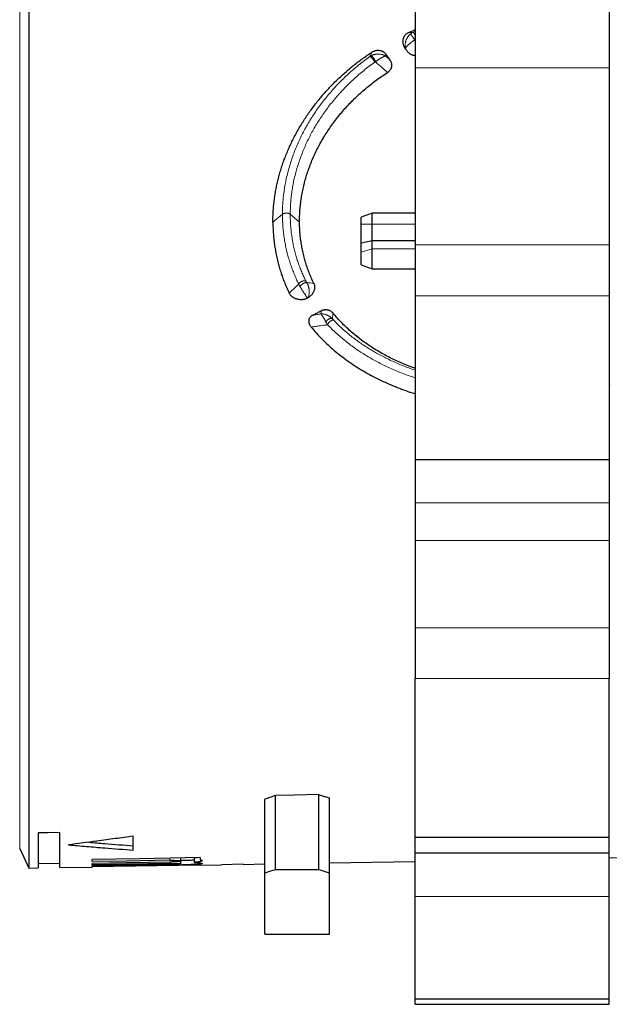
# Model space of a CAD drawing. Header units: millimetres. Extents: x 8 to 671, y 12 to 523.
# Tile 2 of 60: x 98 to 126, y 372 to 418. Entities that reach past the tile are written whole.
import ezdxf

# ---------------------------------------------------------------- set-up
doc = ezdxf.new("R2010")
doc.units = ezdxf.units.MM

msp = doc.modelspace()

# ---------------------------------------------------------------- linework, layer by layer
at = {"color": 7, "linetype": 'Continuous', "lineweight": 30}
for p, q in [((98.78, 500.662), (98.78, 378.288)), ((116.699, 421.087), (116.699, 415.377)), ((125.699, 421.087), (125.699, 415.377)), ((116.699, 415.377), (116.699, 407.184)), ((125.699, 415.377), (125.699, 407.184)), ((114.699, 408.644), (114.199, 408.462)), ((116.699, 408.644), (114.699, 408.644)), ((114.699, 408.139), (114.699, 408.644)), ((114.199, 408.141), (114.199, 408.462)), ((114.199, 407.275), (114.199, 408.141)), ((114.699, 407.378), (114.699, 408.139)), ((114.199, 407.275), (114.699, 407.378)), ((114.199, 406.835), (114.199, 407.275)), ((114.699, 406.992), (114.699, 407.378)), ((114.699, 407.378), (116.699, 407.378)), ((116.699, 407.184), (116.699, 404.82)), ((125.699, 407.184), (125.699, 404.82)), ((114.199, 406.243), (114.199, 406.835)), ((114.699, 406.061), (114.699, 406.992)), ((114.199, 406.243), (114.699, 406.061)), ((114.699, 406.061), (116.699, 406.061)), ((116.699, 404.82), (116.699, 397.225)), ((125.699, 404.82), (125.699, 397.225)), ((125.723, 400.689), (125.699, 400.679)), ((116.699, 397.225), (125.699, 397.225)), ((116.699, 397.225), (116.699, 395.225)), ((125.699, 397.225), (125.699, 395.225)), ((116.699, 395.225), (116.699, 393.475)), ((125.699, 395.225), (125.699, 393.475)), ((116.699, 393.475), (116.699, 389.422)), ((125.699, 393.475), (125.699, 389.422)), ((116.699, 389.422), (116.699, 387.078)), ((125.699, 389.422), (125.699, 387.078)), ((116.699, 379.725), (116.699, 387.078)), ((125.699, 379.725), (125.699, 387.078)), ((110.224, 378.224), (110.224, 381.656)), ((112.224, 378.224), (112.224, 381.692)), ((109.724, 378.068), (109.724, 381.481)), ((112.724, 378.068), (112.724, 381.536)), ((99.224, 379.919), (99.224, 378.296)), ((100.224, 378.313), (100.224, 379.937)), ((103.624, 379.121), (103.624, 379.772)), ((116.699, 379.725), (125.699, 379.725)), ((116.699, 378.975), (116.699, 379.725)), ((125.699, 378.975), (125.699, 379.725)), ((98.359, 379.189), (98.78, 378.288)), ((125.699, 378.975), (116.699, 378.975)), ((125.699, 378.975), (116.699, 378.975)), ((116.699, 376.975), (116.699, 378.975)), ((125.699, 376.975), (125.699, 378.975)), ((99.224, 378.496), (100.224, 378.513)), ((101.724, 378.587), (101.724, 378.686)), ((101.724, 378.44), (101.724, 378.505)), ((106.724, 378.429), (101.724, 378.341)), ((105.324, 378.421), (101.724, 378.358)), ((101.724, 378.358), (101.724, 378.391)), ((105.824, 378.616), (105.824, 378.758)), ((105.824, 378.485), (105.824, 378.616)), ((106.442, 378.753), (106.442, 378.553)), ((106.724, 378.774), (106.724, 378.678)), ((106.724, 378.427), (107.724, 378.444)), ((106.724, 378.429), (106.724, 378.427)), ((108.724, 378.464), (107.724, 378.446)), ((107.724, 378.446), (107.724, 378.444)), ((108.724, 378.462), (109.724, 378.479)), ((108.724, 378.462), (108.724, 378.464)), ((112.724, 378.531), (116.699, 378.601)), ((98.78, 378.288), (99.224, 378.296)), ((100.224, 378.313), (101.724, 378.339)), ((101.724, 378.339), (101.724, 378.341)), ((109.724, 375.225), (109.724, 378.068)), ((110.224, 378.224), (112.224, 378.224)), ((112.724, 375.225), (112.724, 378.068)), ((116.699, 372.225), (116.699, 376.975)), ((125.699, 372.225), (125.699, 376.975)), ((109.724, 375.225), (112.724, 375.225)), ((116.699, 372.225), (125.699, 372.225)), ((116.699, 371.975), (116.699, 372.225)), ((116.699, 371.975), (125.699, 371.975)), ((125.699, 371.975), (125.699, 372.225))]:
    msp.add_line(p, q, dxfattribs=at)
at = {"color": 8, "linetype": 'Continuous', "lineweight": 0}
for p, q in [((98.359, 379.189), (98.359, 439.475)), ((116.699, 417.067), (116.608, 417.029)), ((116.699, 416.692), (116.687, 416.684)), ((116.699, 416.654), (116.687, 416.684)), ((116.699, 415.377), (125.699, 415.377)), ((110.101, 408.224), (110.543, 408.593)), ((110.904, 408.592), (111.336, 408.229)), ((114.199, 408.141), (114.699, 408.139)), ((116.699, 408.139), (114.699, 408.139)), ((116.699, 407.184), (125.699, 407.184)), ((114.199, 406.835), (114.699, 406.992)), ((116.699, 406.992), (114.699, 406.992)), ((116.699, 404.82), (125.699, 404.82)), ((125.723, 400.689), (125.699, 400.707)), ((116.699, 395.225), (125.699, 395.225)), ((116.699, 393.475), (125.699, 393.475)), ((116.699, 389.422), (125.699, 389.422)), ((116.699, 387.078), (125.699, 387.078)), ((105.324, 378.749), (105.324, 378.65)), ((105.324, 378.568), (105.324, 378.503)), ((105.324, 378.453), (105.324, 378.421)), ((125.699, 376.975), (116.699, 376.975))]:
    msp.add_line(p, q, dxfattribs=at)
at = {"color": 8, "linetype": 'Continuous', "lineweight": 0, "flags": 128}
for points in [[(116.608, 417.029), (116.489, 417.023), (116.396, 417.018)], [(116.254, 416.303), (116.233, 416.302), (116.217, 416.301)], [(116.304, 416.178), (116.276, 416.248), (116.254, 416.303)], [(110.904, 408.593), (110.904, 408.592), (110.904, 408.592)]]:
    msp.add_lwpolyline(points, dxfattribs=at)
at = {"color": 7, "linetype": 'Continuous', "lineweight": 30, "flags": 128}
for points in [[(112.224, 381.692), (111.104, 381.672), (110.224, 381.656)], [(100.224, 379.937), (99.664, 379.927), (99.224, 379.919)], [(106.724, 378.774), (103.924, 378.725), (101.724, 378.686)], [(105.324, 378.65), (103.308, 378.615), (101.724, 378.587)], [(105.324, 378.568), (103.308, 378.533), (101.724, 378.505)], [(105.324, 378.503), (103.308, 378.467), (101.724, 378.44)], [(105.324, 378.453), (103.308, 378.418), (101.724, 378.391)]]:
    msp.add_lwpolyline(points, dxfattribs=at)
at = {"color": 7, "linetype": 'Continuous', "lineweight": 30}
msp.add_arc((155.581, -1621.025), 2000, 90.583199, 90.856092, dxfattribs=at)
for points, knots in [([(116.396, 417.018), (116.492, 417.06), (116.592, 417.103), (116.694, 417.142), (116.699, 417.143)], [0, 0, 0, 0, 0.9581287, 1, 1, 1, 1]), ([(116.396, 417.018), (116.378, 417.01), (116.343, 416.994), (116.296, 416.961), (116.252, 416.923), (116.219, 416.886), (116.194, 416.851), (116.175, 416.82), (116.156, 416.783), (116.139, 416.738), (116.127, 416.687), (116.12, 416.636), (116.119, 416.585), (116.123, 416.534), (116.133, 416.484), (116.147, 416.435), (116.166, 416.388), (116.189, 416.344), (116.207, 416.316), (116.217, 416.301)], [0, 0, 0, 0, 0.065316, 0.130122, 0.195529, 0.262618, 0.304804, 0.346673, 0.388481, 0.451616, 0.516031, 0.5765, 0.637073, 0.69836, 0.760949, 0.820997, 0.880535, 0.940043, 1, 1, 1, 1]), ([(116.304, 416.178), (116.288, 416.201), (116.259, 416.242), (116.23, 416.283), (116.217, 416.301)], [0, 0, 0, 0, 0.559994, 1, 1, 1, 1]), ([(110.101, 408.224), (110.102, 408.308), (110.103, 408.474), (110.114, 408.723), (110.133, 408.973), (110.16, 409.222), (110.194, 409.47), (110.236, 409.716), (110.286, 409.961), (110.343, 410.206), (110.408, 410.451), (110.48, 410.697), (110.561, 410.943), (110.648, 411.187), (110.744, 411.43), (110.846, 411.669), (110.954, 411.905), (111.069, 412.137), (111.192, 412.368), (111.322, 412.598), (111.459, 412.827), (111.604, 413.054), (111.755, 413.277), (111.912, 413.497), (112.075, 413.712), (112.244, 413.922), (112.418, 414.128), (112.598, 414.33), (112.785, 414.53), (112.978, 414.726), (113.179, 414.919), (113.384, 415.107), (113.595, 415.29), (113.81, 415.467), (114.028, 415.638), (114.25, 415.803), (114.477, 415.963), (114.632, 416.065), (114.71, 416.117)], [0, 0, 0, 0, 0.028071, 0.056072, 0.084025, 0.11195, 0.139868, 0.167302, 0.194769, 0.222288, 0.249881, 0.277917, 0.305893, 0.333829, 0.361746, 0.389664, 0.417105, 0.444587, 0.47213, 0.499752, 0.527813, 0.555812, 0.583769, 0.611706, 0.639641, 0.667096, 0.694589, 0.722139, 0.749765, 0.777885, 0.805935, 0.833935, 0.861905, 0.889865, 0.917335, 0.944835, 0.972384, 1, 1, 1, 1]), ([(114.71, 416.117), (114.728, 416.128), (114.764, 416.15), (114.821, 416.174), (114.875, 416.189), (114.925, 416.196), (114.97, 416.199), (115.016, 416.196), (115.061, 416.19), (115.105, 416.179), (115.147, 416.165), (115.187, 416.147), (115.229, 416.123), (115.272, 416.09), (115.315, 416.049), (115.339, 416.017), (115.352, 416.001)], [0, 0, 0, 0, 0.0889071, 0.1736782, 0.2558162, 0.3167043, 0.3777603, 0.4396999, 0.5032091, 0.5650057, 0.6256319, 0.6857159, 0.7459025, 0.8273906, 0.9116516, 1, 1, 1, 1]), ([(115.536, 415.743), (115.502, 415.791), (115.44, 415.877), (115.379, 415.963), (115.352, 416.001)], [0, 0, 0, 0, 0.559984, 1, 1, 1, 1]), ([(116.699, 415.94), (116.691, 415.941), (116.667, 415.943), (116.628, 415.953), (116.578, 415.968), (116.526, 415.99), (116.473, 416.019), (116.424, 416.053), (116.379, 416.091), (116.338, 416.133), (116.315, 416.163), (116.304, 416.178)], [0, 0, 0, 0, 0.047702, 0.146862, 0.248144, 0.373306, 0.499404, 0.62789, 0.75257, 0.876199, 1, 1, 1, 1]), ([(115.416, 415.165), (115.432, 415.177), (115.466, 415.199), (115.509, 415.239), (115.542, 415.279), (115.567, 415.317), (115.585, 415.354), (115.599, 415.392), (115.611, 415.437), (115.617, 415.486), (115.617, 415.539), (115.608, 415.592), (115.592, 415.644), (115.568, 415.695), (115.547, 415.727), (115.536, 415.743)], [0, 0, 0, 0, 0.088441, 0.173042, 0.255175, 0.316075, 0.377083, 0.43885, 0.502006, 0.584712, 0.665619, 0.746173, 0.827838, 0.912018, 1, 1, 1, 1]), ([(111.336, 408.229), (111.336, 408.322), (111.337, 408.509), (111.353, 408.79), (111.379, 409.07), (111.418, 409.351), (111.467, 409.631), (111.529, 409.912), (111.601, 410.192), (111.684, 410.47), (111.778, 410.745), (111.883, 411.018), (111.999, 411.289), (112.125, 411.556), (112.262, 411.821), (112.409, 412.083), (112.566, 412.34), (112.733, 412.593), (112.909, 412.84), (113.094, 413.083), (113.289, 413.32), (113.493, 413.552), (113.706, 413.778), (113.928, 413.998), (114.157, 414.212), (114.394, 414.417), (114.638, 414.616), (114.889, 414.807), (115.148, 414.991), (115.326, 415.107), (115.416, 415.165)], [0, 0, 0, 0, 0.035692, 0.071305, 0.106883, 0.142471, 0.178113, 0.213853, 0.249735, 0.285507, 0.321184, 0.35681, 0.392428, 0.428081, 0.463814, 0.49967, 0.53547, 0.571176, 0.606829, 0.642473, 0.678152, 0.713907, 0.749781, 0.785642, 0.821393, 0.857077, 0.892737, 0.928416, 0.964156, 1, 1, 1, 1]), ([(110.101, 408.224), (110.102, 408.133), (110.105, 407.949), (110.12, 407.676), (110.145, 407.403), (110.18, 407.133), (110.225, 406.863), (110.279, 406.596), (110.341, 406.338), (110.41, 406.09), (110.484, 405.853), (110.567, 405.618), (110.657, 405.387), (110.754, 405.158), (110.826, 405.008), (110.861, 404.933)], [0, 0, 0, 0, 0.079876, 0.159695, 0.239529, 0.319454, 0.399542, 0.479867, 0.560226, 0.633674, 0.706986, 0.780218, 0.853427, 0.926669, 1, 1, 1, 1]), ([(111.996, 405.393), (111.957, 405.475), (111.879, 405.64), (111.776, 405.893), (111.683, 406.149), (111.601, 406.41), (111.529, 406.674), (111.47, 406.936), (111.422, 407.196), (111.385, 407.452), (111.358, 407.71), (111.34, 407.969), (111.337, 408.142), (111.336, 408.229)], [0, 0, 0, 0, 0.093162, 0.186237, 0.279338, 0.372581, 0.46608, 0.559881, 0.648117, 0.736151, 0.824078, 0.911996, 1, 1, 1, 1]), ([(111.996, 405.393), (112.003, 405.378), (112.016, 405.347), (112.026, 405.308), (112.032, 405.275), (112.035, 405.25), (112.036, 405.225), (112.035, 405.187), (112.03, 405.136), (112.015, 405.074), (111.994, 405.018), (111.97, 404.969), (111.944, 404.927), (111.915, 404.887), (111.878, 404.843), (111.832, 404.799), (111.776, 404.754), (111.734, 404.729), (111.714, 404.717)], [0, 0, 0, 0, 0.0626507, 0.1260332, 0.1582346, 0.1908832, 0.224061, 0.257846, 0.3394384, 0.4217531, 0.5057652, 0.5671686, 0.6282539, 0.6893689, 0.7508604, 0.8356507, 0.9183585, 1, 1, 1, 1]), ([(110.861, 404.933), (110.87, 404.917), (110.887, 404.885), (110.922, 404.841), (110.963, 404.8), (111.004, 404.768), (111.043, 404.742), (111.076, 404.723), (111.117, 404.704), (111.166, 404.684), (111.23, 404.665), (111.303, 404.651), (111.385, 404.644), (111.454, 404.646), (111.509, 404.653), (111.552, 404.66), (111.599, 404.671), (111.652, 404.688), (111.688, 404.705), (111.706, 404.713)], [0, 0, 0, 0, 0.063155, 0.126438, 0.190803, 0.257157, 0.29815, 0.338854, 0.37946, 0.440584, 0.502551, 0.584366, 0.665221, 0.746564, 0.790326, 0.833167, 0.875316, 0.937748, 1, 1, 1, 1]), ([(111.706, 404.713), (111.708, 404.714), (111.71, 404.715), (111.713, 404.717), (111.714, 404.717)], [0, 0, 0, 0, 0.572091, 1, 1, 1, 1]), ([(111.932, 403.909), (111.918, 403.901), (111.89, 403.885), (111.853, 403.855), (111.822, 403.822), (111.8, 403.79), (111.785, 403.761), (111.775, 403.736), (111.766, 403.706), (111.76, 403.67), (111.76, 403.636), (111.762, 403.607), (111.765, 403.585), (111.769, 403.563), (111.775, 403.541), (111.783, 403.519), (111.795, 403.489), (111.813, 403.452), (111.841, 403.408), (111.863, 403.38), (111.874, 403.366)], [0, 0, 0, 0, 0.06892, 0.136431, 0.203897, 0.272684, 0.315062, 0.357508, 0.400321, 0.465836, 0.533748, 0.570106, 0.60662, 0.643384, 0.680494, 0.718041, 0.756113, 0.834151, 0.915259, 1, 1, 1, 1]), ([(111.932, 403.909), (112.008, 403.95), (112.145, 404.022), (112.281, 404.094), (112.341, 404.126)], [0, 0, 0, 0, 0.5599969, 1, 1, 1, 1]), ([(112.341, 404.126), (112.354, 404.132), (112.378, 404.144), (112.417, 404.159), (112.457, 404.169), (112.496, 404.176), (112.536, 404.179), (112.569, 404.178), (112.596, 404.175), (112.616, 404.172), (112.636, 404.168), (112.665, 404.161), (112.702, 404.149), (112.745, 404.129), (112.786, 404.105), (112.824, 404.077), (112.861, 404.043), (112.882, 404.019), (112.893, 404.006)], [0, 0, 0, 0, 0.0687289, 0.1345116, 0.1980927, 0.2602958, 0.3219997, 0.3841043, 0.4155977, 0.4475185, 0.4799684, 0.5130446, 0.5887615, 0.6652661, 0.7436662, 0.8249922, 0.9101683, 1, 1, 1, 1]), ([(116.699, 401.45), (116.652, 401.467), (116.506, 401.517), (116.265, 401.612), (115.978, 401.733), (115.697, 401.863), (115.422, 402), (115.154, 402.145), (114.893, 402.298), (114.639, 402.459), (114.391, 402.628), (114.151, 402.804), (113.919, 402.988), (113.695, 403.178), (113.481, 403.374), (113.276, 403.578), (113.079, 403.788), (112.955, 403.933), (112.893, 404.006)], [0, 0, 0, 0, 0.03039, 0.095172, 0.160008, 0.224634, 0.289128, 0.353572, 0.418046, 0.482628, 0.5474, 0.612353, 0.677073, 0.741641, 0.806136, 0.87064, 0.935235, 1, 1, 1, 1]), ([(111.874, 403.366), (111.956, 403.27), (112.119, 403.078), (112.381, 402.802), (112.656, 402.537), (112.944, 402.282), (113.246, 402.037), (113.56, 401.802), (113.887, 401.579), (114.224, 401.367), (114.571, 401.168), (114.929, 400.98), (115.297, 400.805), (115.674, 400.641), (116.061, 400.49), (116.402, 400.368), (116.617, 400.302), (116.699, 400.277)], [0, 0, 0, 0, 0.0686501, 0.1370759, 0.2053886, 0.2737, 0.3421219, 0.4107654, 0.4794774, 0.5479295, 0.6162337, 0.6845029, 0.75285, 0.8213876, 0.8901216, 0.9585849, 1, 1, 1, 1]), ([(110.224, 381.656), (110.13, 381.623), (109.964, 381.564), (109.797, 381.506), (109.724, 381.481)], [0, 0, 0, 0, 0.559995, 1, 1, 1, 1]), ([(112.224, 381.692), (112.317, 381.663), (112.483, 381.61), (112.65, 381.559), (112.724, 381.536)], [0, 0, 0, 0, 0.5600041, 1, 1, 1, 1]), ([(103.624, 379.772), (103.344, 379.732), (102.784, 379.652), (101.784, 379.516), (101.064, 379.424), (100.624, 379.367)], [0, 0, 0, 0, 0.279988, 0.559986, 1, 1, 1, 1]), ([(100.624, 379.367), (100.903, 379.342), (101.463, 379.293), (102.463, 379.209), (103.183, 379.155), (103.624, 379.121)], [0, 0, 0, 0, 0.28001, 0.560013, 1, 1, 1, 1]), ([(101.558, 379.489), (101.806, 379.468), (102.495, 379.409), (103.183, 379.357), (103.624, 379.324)], [0, 0, 0, 0, 0.360859, 1, 1, 1, 1]), ([(105.324, 378.65), (105.35, 378.651), (105.404, 378.651), (105.486, 378.65), (105.568, 378.648), (105.647, 378.645), (105.718, 378.64), (105.776, 378.633), (105.808, 378.627), (105.821, 378.621), (105.825, 378.616), (105.821, 378.611), (105.805, 378.604), (105.769, 378.597), (105.705, 378.589), (105.63, 378.583), (105.55, 378.577), (105.47, 378.573), (105.395, 378.57), (105.346, 378.569), (105.324, 378.568)], [0, 0, 0, 0, 0.049889, 0.103357, 0.160416, 0.221076, 0.285344, 0.353227, 0.424728, 0.4619, 0.499982, 0.541413, 0.581491, 0.657449, 0.728021, 0.793201, 0.852989, 0.907384, 0.956386, 1, 1, 1, 1]), ([(106.442, 378.553), (106.473, 378.551), (106.535, 378.547), (106.614, 378.541), (106.682, 378.535), (106.737, 378.528), (106.779, 378.521), (106.808, 378.514), (106.823, 378.507), (106.825, 378.5), (106.813, 378.493), (106.787, 378.486), (106.748, 378.479), (106.695, 378.473), (106.631, 378.467), (106.554, 378.461), (106.466, 378.456), (106.367, 378.451), (106.259, 378.446), (106.142, 378.441), (106.018, 378.437), (105.887, 378.433), (105.751, 378.43), (105.611, 378.426), (105.468, 378.423), (105.372, 378.422), (105.324, 378.421)], [0, 0, 0, 0, 0.041791, 0.083343, 0.12504, 0.166741, 0.208249, 0.249952, 0.291599, 0.333086, 0.3748, 0.416474, 0.457977, 0.49969, 0.541411, 0.582926, 0.624618, 0.666359, 0.707888, 0.749594, 0.791345, 0.832926, 0.874727, 0.916501, 0.958129, 1, 1, 1, 1]), ([(105.324, 378.503), (105.35, 378.503), (105.406, 378.504), (105.489, 378.504), (105.572, 378.503), (105.651, 378.501), (105.721, 378.498), (105.777, 378.495), (105.806, 378.491), (105.818, 378.489), (105.823, 378.487), (105.824, 378.484), (105.82, 378.482), (105.803, 378.477), (105.764, 378.473), (105.697, 378.468), (105.619, 378.463), (105.538, 378.46), (105.46, 378.457), (105.389, 378.455), (105.344, 378.454), (105.324, 378.453)], [0, 0, 0, 0, 0.051166, 0.105559, 0.163183, 0.224041, 0.288137, 0.355473, 0.426049, 0.450342, 0.474997, 0.500015, 0.543556, 0.585464, 0.664226, 0.736485, 0.802232, 0.861462, 0.91417, 0.96035, 1, 1, 1, 1]), ([(106.442, 378.655), (106.416, 378.653), (106.358, 378.65), (106.255, 378.646), (106.138, 378.641), (106.014, 378.637), (105.908, 378.634), (105.843, 378.632), (105.824, 378.632)], [0, 0, 0, 0, 0.152468, 0.344223, 0.535674, 0.726821, 0.917664, 1, 1, 1, 1]), ([(106.607, 378.772), (106.603, 378.771), (106.578, 378.767), (106.523, 378.761), (106.468, 378.756), (106.442, 378.753)], [0, 0, 0, 0, 0.094597, 0.556366, 1, 1, 1, 1]), ([(106.724, 378.678), (106.739, 378.675), (106.769, 378.668), (106.8, 378.656), (106.819, 378.645), (106.826, 378.634), (106.82, 378.623), (106.801, 378.612), (106.77, 378.601), (106.727, 378.59), (106.673, 378.58), (106.607, 378.571), (106.53, 378.561), (106.471, 378.556), (106.442, 378.553)], [0, 0, 0, 0, 0.083414, 0.166532, 0.250051, 0.333462, 0.416511, 0.499894, 0.583286, 0.666353, 0.749794, 0.833382, 0.91655, 1, 1, 1, 1]), ([(109.724, 378.068), (109.817, 378.096), (109.984, 378.148), (110.15, 378.201), (110.224, 378.224)], [0, 0, 0, 0, 0.56, 1, 1, 1, 1]), ([(112.224, 378.224), (112.317, 378.194), (112.483, 378.142), (112.65, 378.09), (112.724, 378.068)], [0, 0, 0, 0, 0.56, 1, 1, 1, 1])]:
    msp.add_open_spline(points, degree=3, knots=knots, dxfattribs=at)
at = {"color": 8, "linetype": 'Continuous', "lineweight": 0}
for points, knots in [([(116.491, 416.96), (116.482, 416.952), (116.464, 416.938), (116.441, 416.917), (116.418, 416.894), (116.395, 416.868), (116.371, 416.837), (116.348, 416.805), (116.327, 416.771), (116.307, 416.734), (116.288, 416.694), (116.271, 416.651), (116.258, 416.609), (116.246, 416.562), (116.237, 416.51), (116.233, 416.454), (116.235, 416.4), (116.241, 416.35), (116.25, 416.319), (116.254, 416.303)], [0, 0, 0, 0, 0.036392, 0.067967, 0.097577, 0.138999, 0.177648, 0.226015, 0.271753, 0.315567, 0.378658, 0.439471, 0.498639, 0.556587, 0.647459, 0.73676, 0.825027, 0.912664, 1, 1, 1, 1]), ([(116.687, 416.684), (116.677, 416.677), (116.658, 416.665), (116.632, 416.648), (116.606, 416.629), (116.578, 416.61), (116.548, 416.587), (116.518, 416.565), (116.489, 416.542), (116.46, 416.518), (116.43, 416.494), (116.4, 416.468), (116.374, 416.445), (116.347, 416.419), (116.321, 416.392), (116.296, 416.365), (116.277, 416.342), (116.262, 416.321), (116.257, 416.309), (116.254, 416.303)], [0, 0, 0, 0, 0.036392, 0.067968, 0.09758, 0.139003, 0.177655, 0.226024, 0.271764, 0.315579, 0.378671, 0.439484, 0.498652, 0.556598, 0.647469, 0.736766, 0.82503, 0.912666, 1, 1, 1, 1]), ([(116.608, 417.029), (116.587, 417.02), (116.546, 417), (116.509, 416.973), (116.491, 416.96)], [0, 0, 0, 0, 0.504145, 1, 1, 1, 1]), ([(116.491, 416.96), (116.491, 416.958), (116.491, 416.955), (116.495, 416.946), (116.5, 416.935), (116.508, 416.921), (116.518, 416.904), (116.53, 416.886), (116.543, 416.866), (116.558, 416.845), (116.574, 416.823), (116.59, 416.801), (116.607, 416.779), (116.624, 416.757), (116.641, 416.737), (116.657, 416.717), (116.673, 416.699), (116.682, 416.689), (116.687, 416.684)], [0, 0, 0, 0, 0.062556, 0.125067, 0.187535, 0.249986, 0.312446, 0.374936, 0.437458, 0.5, 0.562542, 0.625064, 0.687554, 0.750014, 0.812465, 0.874933, 0.937444, 1, 1, 1, 1]), ([(116.608, 417.029), (116.609, 417.029), (116.612, 417.028), (116.619, 417.022), (116.626, 417.012), (116.635, 417), (116.645, 416.984), (116.656, 416.965), (116.667, 416.944), (116.679, 416.921), (116.689, 416.899), (116.696, 416.885), (116.699, 416.879)], [0, 0, 0, 0, 0.103142, 0.206284, 0.309427, 0.412569, 0.515711, 0.618849, 0.721987, 0.825126, 0.928266, 1, 1, 1, 1]), ([(114.602, 415.906), (114.514, 415.842), (114.34, 415.716), (114.086, 415.517), (113.839, 415.311), (113.599, 415.099), (113.368, 414.882), (113.147, 414.659), (112.934, 414.433), (112.729, 414.2), (112.53, 413.961), (112.339, 413.716), (112.156, 413.463), (111.981, 413.207), (111.816, 412.946), (111.66, 412.681), (111.513, 412.412), (111.377, 412.14), (111.25, 411.865), (111.133, 411.588), (111.027, 411.308), (110.931, 411.026), (110.845, 410.742), (110.769, 410.457), (110.707, 410.179), (110.655, 409.908), (110.614, 409.645), (110.582, 409.381), (110.559, 409.118), (110.545, 408.855), (110.543, 408.68), (110.543, 408.593)], [0, 0, 0, 0, 0.03513, 0.070261, 0.10539, 0.14052, 0.175649, 0.21015, 0.24465, 0.27915, 0.313647, 0.348848, 0.384047, 0.419244, 0.454439, 0.489633, 0.524826, 0.560018, 0.59521, 0.630401, 0.665592, 0.700784, 0.735977, 0.771173, 0.80637, 0.838636, 0.870905, 0.903176, 0.935449, 0.967724, 1, 1, 1, 1]), ([(114.71, 416.117), (114.689, 416.078), (114.652, 416.01), (114.617, 415.937), (114.602, 415.906)], [0, 0, 0, 0, 0.560043, 1, 1, 1, 1]), ([(114.651, 415.936), (114.642, 415.931), (114.625, 415.921), (114.609, 415.91), (114.602, 415.906)], [0, 0, 0, 0, 0.556309, 1, 1, 1, 1]), ([(114.602, 415.906), (114.604, 415.906), (114.609, 415.906), (114.62, 415.902), (114.632, 415.894), (114.645, 415.884), (114.66, 415.871), (114.676, 415.855), (114.693, 415.837), (114.71, 415.817), (114.727, 415.795), (114.744, 415.773), (114.761, 415.75), (114.776, 415.726), (114.79, 415.703), (114.803, 415.681), (114.813, 415.659), (114.819, 415.647), (114.822, 415.64)], [0, 0, 0, 0, 0.062562, 0.125075, 0.18754, 0.249984, 0.31244, 0.374929, 0.437453, 0.5, 0.562547, 0.625071, 0.68756, 0.750016, 0.81246, 0.874925, 0.937438, 1, 1, 1, 1]), ([(115.316, 415.927), (115.303, 415.936), (115.276, 415.953), (115.231, 415.975), (115.182, 415.993), (115.129, 416.007), (115.074, 416.016), (115.017, 416.021), (114.96, 416.021), (114.908, 416.017), (114.863, 416.01), (114.826, 416.003), (114.791, 415.993), (114.757, 415.983), (114.724, 415.97), (114.688, 415.955), (114.664, 415.942), (114.651, 415.936)], [0, 0, 0, 0, 0.0904731, 0.1812287, 0.272525, 0.3646987, 0.4581853, 0.5376047, 0.6188824, 0.7029612, 0.7465704, 0.7915544, 0.8384754, 0.8753956, 0.9142346, 0.9555179, 1, 1, 1, 1]), ([(114.651, 415.936), (114.654, 415.936), (114.661, 415.936), (114.672, 415.932), (114.685, 415.924), (114.699, 415.914), (114.714, 415.9), (114.73, 415.884), (114.746, 415.865), (114.761, 415.845), (114.777, 415.822), (114.791, 415.799), (114.805, 415.775), (114.818, 415.75), (114.829, 415.726), (114.838, 415.702), (114.846, 415.68), (114.849, 415.666), (114.851, 415.659)], [0, 0, 0, 0, 0.062555, 0.125067, 0.187535, 0.249986, 0.312447, 0.374937, 0.437458, 0.5, 0.562542, 0.625063, 0.687553, 0.750014, 0.812465, 0.874933, 0.937445, 1, 1, 1, 1]), ([(115.316, 415.927), (115.31, 415.926), (115.297, 415.924), (115.273, 415.916), (115.245, 415.906), (115.213, 415.891), (115.177, 415.873), (115.14, 415.852), (115.099, 415.829), (115.061, 415.805), (115.027, 415.783), (114.999, 415.764), (114.97, 415.745), (114.942, 415.726), (114.915, 415.706), (114.884, 415.684), (114.862, 415.668), (114.851, 415.659)], [0, 0, 0, 0, 0.0905606, 0.1813585, 0.2726836, 0.3648598, 0.4583213, 0.5377058, 0.6189375, 0.7029684, 0.7465558, 0.791522, 0.8384312, 0.8753486, 0.9141923, 0.9554904, 1, 1, 1, 1]), ([(115.352, 416.001), (115.345, 415.987), (115.333, 415.963), (115.321, 415.938), (115.316, 415.927)], [0, 0, 0, 0, 0.560027, 1, 1, 1, 1]), ([(115.316, 415.927), (115.357, 415.893), (115.43, 415.832), (115.504, 415.77), (115.536, 415.743)], [0, 0, 0, 0, 0.560455, 1, 1, 1, 1]), ([(114.822, 415.64), (114.737, 415.579), (114.569, 415.457), (114.324, 415.265), (114.086, 415.067), (113.854, 414.862), (113.632, 414.652), (113.417, 414.437), (113.212, 414.219), (113.014, 413.995), (112.823, 413.764), (112.638, 413.527), (112.461, 413.284), (112.293, 413.036), (112.133, 412.785), (111.983, 412.529), (111.842, 412.27), (111.71, 412.008), (111.587, 411.743), (111.475, 411.476), (111.372, 411.206), (111.279, 410.935), (111.196, 410.661), (111.124, 410.387), (111.063, 410.119), (111.013, 409.858), (110.974, 409.605), (110.943, 409.351), (110.921, 409.098), (110.907, 408.845), (110.905, 408.677), (110.904, 408.593)], [0, 0, 0, 0, 0.035133, 0.070266, 0.105401, 0.140536, 0.175672, 0.21018, 0.244687, 0.279193, 0.313698, 0.348906, 0.384111, 0.419314, 0.454515, 0.489713, 0.524909, 0.560103, 0.595295, 0.630486, 0.665675, 0.700864, 0.736053, 0.771242, 0.806432, 0.838691, 0.870951, 0.903212, 0.935474, 0.967737, 1, 1, 1, 1]), ([(114.851, 415.659), (114.846, 415.656), (114.836, 415.65), (114.826, 415.643), (114.822, 415.64)], [0, 0, 0, 0, 0.558917, 1, 1, 1, 1]), ([(114.851, 415.659), (114.956, 415.567), (115.144, 415.404), (115.333, 415.238), (115.416, 415.165)], [0, 0, 0, 0, 0.56124, 1, 1, 1, 1]), ([(110.543, 408.593), (110.547, 408.597), (110.556, 408.606), (110.573, 408.617), (110.593, 408.628), (110.616, 408.636), (110.641, 408.643), (110.668, 408.648), (110.695, 408.652), (110.723, 408.653), (110.752, 408.652), (110.779, 408.649), (110.806, 408.644), (110.831, 408.637), (110.854, 408.628), (110.874, 408.618), (110.891, 408.606), (110.9, 408.598), (110.904, 408.593)], [0, 0, 0, 0, 0.062501, 0.1250017, 0.1875025, 0.2500036, 0.3125039, 0.3750026, 0.4375006, 0.5, 0.5624994, 0.6249974, 0.6874961, 0.7499964, 0.8124975, 0.8749983, 0.937499, 1, 1, 1, 1]), ([(110.543, 408.591), (110.547, 408.596), (110.556, 408.604), (110.573, 408.616), (110.593, 408.626), (110.616, 408.635), (110.641, 408.642), (110.668, 408.647), (110.695, 408.65), (110.723, 408.651), (110.752, 408.65), (110.779, 408.647), (110.806, 408.642), (110.831, 408.635), (110.854, 408.626), (110.874, 408.616), (110.891, 408.605), (110.9, 408.596), (110.904, 408.592)], [0, 0, 0, 0, 0.062501, 0.125002, 0.187503, 0.250004, 0.312504, 0.375003, 0.437501, 0.5, 0.562499, 0.624997, 0.687496, 0.749996, 0.812497, 0.874998, 0.937499, 1, 1, 1, 1]), ([(110.543, 408.591), (110.544, 408.501), (110.545, 408.321), (110.561, 408.052), (110.585, 407.784), (110.619, 407.518), (110.663, 407.254), (110.717, 406.992), (110.778, 406.74), (110.846, 406.498), (110.921, 406.266), (111.003, 406.036), (111.093, 405.809), (111.19, 405.584), (111.261, 405.437), (111.297, 405.364)], [0, 0, 0, 0, 0.080024, 0.160046, 0.240065, 0.320078, 0.400086, 0.480089, 0.560085, 0.633411, 0.706734, 0.780053, 0.85337, 0.926686, 1, 1, 1, 1]), ([(110.904, 408.592), (110.905, 408.505), (110.907, 408.332), (110.922, 408.073), (110.945, 407.816), (110.978, 407.56), (111.02, 407.307), (111.072, 407.055), (111.131, 406.813), (111.197, 406.581), (111.268, 406.357), (111.347, 406.137), (111.434, 405.919), (111.527, 405.704), (111.596, 405.563), (111.63, 405.492)], [0, 0, 0, 0, 0.080026, 0.16005, 0.240069, 0.320082, 0.400089, 0.480089, 0.560084, 0.633408, 0.70673, 0.780048, 0.853366, 0.926682, 1, 1, 1, 1]), ([(110.861, 404.933), (110.942, 405.013), (111.088, 405.157), (111.233, 405.301), (111.297, 405.364)], [0, 0, 0, 0, 0.559793, 1, 1, 1, 1]), ([(111.297, 405.364), (111.3, 405.37), (111.307, 405.382), (111.321, 405.401), (111.338, 405.419), (111.358, 405.436), (111.38, 405.452), (111.404, 405.467), (111.429, 405.48), (111.455, 405.491), (111.481, 405.5), (111.507, 405.507), (111.532, 405.511), (111.556, 405.512), (111.578, 405.511), (111.598, 405.507), (111.616, 405.501), (111.625, 405.495), (111.63, 405.492)], [0, 0, 0, 0, 0.062501, 0.125002, 0.187502, 0.250003, 0.312504, 0.375002, 0.4375, 0.5, 0.562499, 0.624997, 0.687496, 0.749996, 0.812497, 0.874998, 0.937499, 1, 1, 1, 1]), ([(111.297, 405.364), (111.304, 405.346), (111.32, 405.311), (111.34, 405.275), (111.351, 405.257)], [0, 0, 0, 0, 0.496594, 1, 1, 1, 1]), ([(111.351, 405.257), (111.355, 405.262), (111.363, 405.271), (111.378, 405.287), (111.396, 405.303), (111.417, 405.319), (111.439, 405.336), (111.462, 405.352), (111.487, 405.367), (111.511, 405.381), (111.536, 405.394), (111.56, 405.406), (111.583, 405.416), (111.604, 405.423), (111.623, 405.429), (111.64, 405.432), (111.654, 405.434), (111.661, 405.432), (111.664, 405.432)], [0, 0, 0, 0, 0.062567, 0.125081, 0.187543, 0.249983, 0.312436, 0.374924, 0.43745, 0.5, 0.56255, 0.625076, 0.687564, 0.750017, 0.812457, 0.874919, 0.937433, 1, 1, 1, 1]), ([(111.63, 405.492), (111.636, 405.481), (111.646, 405.462), (111.658, 405.441), (111.664, 405.432)], [0, 0, 0, 0, 0.559535, 1, 1, 1, 1]), ([(111.664, 405.432), (111.726, 405.424), (111.836, 405.411), (111.947, 405.398), (111.996, 405.393)], [0, 0, 0, 0, 0.56001, 1, 1, 1, 1]), ([(111.664, 405.432), (111.669, 405.423), (111.68, 405.406), (111.695, 405.378), (111.709, 405.35), (111.723, 405.318), (111.738, 405.282), (111.752, 405.239), (111.764, 405.197), (111.773, 405.155), (111.781, 405.111), (111.786, 405.066), (111.789, 405.02), (111.789, 404.978), (111.786, 404.931), (111.78, 404.883), (111.768, 404.833), (111.753, 404.789), (111.735, 404.75), (111.721, 404.728), (111.714, 404.717)], [0, 0, 0, 0, 0.028192, 0.060393, 0.089908, 0.115189, 0.160262, 0.200764, 0.250115, 0.295874, 0.339171, 0.400932, 0.460058, 0.51736, 0.573341, 0.660949, 0.746928, 0.831835, 0.916083, 1, 1, 1, 1]), ([(111.351, 405.257), (111.356, 405.249), (111.367, 405.231), (111.383, 405.204), (111.399, 405.177), (111.417, 405.148), (111.438, 405.115), (111.461, 405.077), (111.484, 405.041), (111.506, 405.006), (111.529, 404.971), (111.552, 404.935), (111.574, 404.9), (111.595, 404.87), (111.617, 404.837), (111.639, 404.804), (111.661, 404.773), (111.679, 404.748), (111.695, 404.727), (111.702, 404.718), (111.706, 404.713)], [0, 0, 0, 0, 0.028183, 0.060362, 0.089888, 0.115176, 0.160254, 0.200764, 0.250124, 0.295893, 0.339197, 0.400969, 0.460103, 0.517411, 0.573395, 0.661003, 0.746978, 0.831876, 0.916106, 1, 1, 1, 1]), ([(111.932, 403.909), (112.005, 403.922), (112.136, 403.943), (112.268, 403.967), (112.326, 403.977)], [0, 0, 0, 0, 0.560616, 1, 1, 1, 1]), ([(112.326, 403.977), (112.329, 404.004), (112.332, 404.053), (112.338, 404.104), (112.341, 404.126)], [0, 0, 0, 0, 0.5600808, 1, 1, 1, 1]), ([(112.326, 403.977), (112.344, 403.977), (112.379, 403.979), (112.436, 403.973), (112.496, 403.962), (112.552, 403.945), (112.603, 403.925), (112.649, 403.903), (112.69, 403.88), (112.726, 403.857), (112.757, 403.835), (112.789, 403.81), (112.823, 403.781), (112.845, 403.759), (112.857, 403.747)], [0, 0, 0, 0, 0.119491, 0.239232, 0.3595, 0.480686, 0.562352, 0.645015, 0.729067, 0.780473, 0.832865, 0.886552, 0.942006, 1, 1, 1, 1]), ([(112.326, 403.977), (112.331, 403.971), (112.341, 403.959), (112.36, 403.934), (112.381, 403.903), (112.404, 403.868), (112.426, 403.833), (112.447, 403.799), (112.467, 403.765), (112.486, 403.732), (112.502, 403.703), (112.52, 403.671), (112.54, 403.635), (112.554, 403.608), (112.562, 403.594)], [0, 0, 0, 0, 0.119258, 0.238866, 0.35906, 0.480248, 0.561956, 0.644685, 0.728822, 0.780286, 0.832739, 0.886482, 0.941981, 1, 1, 1, 1]), ([(112.857, 403.747), (112.862, 403.795), (112.87, 403.88), (112.886, 403.967), (112.893, 404.006)], [0, 0, 0, 0, 0.560214, 1, 1, 1, 1]), ([(111.874, 403.366), (111.944, 403.375), (112.084, 403.394), (112.337, 403.43), (112.521, 403.457), (112.634, 403.474)], [0, 0, 0, 0, 0.280852, 0.56106, 1, 1, 1, 1]), ([(112.562, 403.594), (112.565, 403.601), (112.57, 403.615), (112.583, 403.636), (112.597, 403.657), (112.613, 403.676), (112.632, 403.694), (112.652, 403.711), (112.673, 403.726), (112.695, 403.738), (112.717, 403.749), (112.74, 403.757), (112.762, 403.762), (112.784, 403.764), (112.804, 403.764), (112.824, 403.761), (112.842, 403.756), (112.852, 403.75), (112.857, 403.747)], [0, 0, 0, 0, 0.062536, 0.125043, 0.187522, 0.24999, 0.312464, 0.374958, 0.437472, 0.5, 0.562528, 0.625042, 0.687536, 0.75001, 0.812478, 0.874957, 0.937464, 1, 1, 1, 1]), ([(112.562, 403.594), (112.569, 403.581), (112.583, 403.555), (112.607, 403.515), (112.625, 403.488), (112.634, 403.474)], [0, 0, 0, 0, 0.326514, 0.659324, 1, 1, 1, 1]), ([(112.634, 403.474), (112.637, 403.481), (112.642, 403.495), (112.652, 403.517), (112.666, 403.539), (112.681, 403.56), (112.699, 403.582), (112.719, 403.602), (112.74, 403.621), (112.762, 403.638), (112.784, 403.653), (112.806, 403.665), (112.828, 403.675), (112.85, 403.682), (112.87, 403.687), (112.888, 403.688), (112.905, 403.686), (112.914, 403.682), (112.918, 403.68)], [0, 0, 0, 0, 0.0625597, 0.125072, 0.187538, 0.2499847, 0.3124427, 0.3749318, 0.4374551, 0.5, 0.5625449, 0.6250682, 0.6875573, 0.7500153, 0.812462, 0.874928, 0.9374403, 1, 1, 1, 1]), ([(112.634, 403.474), (112.7, 403.407), (112.831, 403.273), (113.038, 403.079), (113.252, 402.891), (113.473, 402.709), (113.702, 402.533), (113.933, 402.366), (114.166, 402.209), (114.4, 402.061), (114.639, 401.918), (114.884, 401.782), (115.139, 401.649), (115.404, 401.521), (115.68, 401.396), (115.961, 401.279), (116.247, 401.169), (116.493, 401.081), (116.645, 401.033), (116.699, 401.016)], [0, 0, 0, 0, 0.061501, 0.123004, 0.184508, 0.246011, 0.307515, 0.369019, 0.427007, 0.484995, 0.542981, 0.600966, 0.658951, 0.720448, 0.781944, 0.84344, 0.904934, 0.966428, 1, 1, 1, 1]), ([(112.857, 403.747), (112.867, 403.735), (112.886, 403.713), (112.908, 403.69), (112.918, 403.68)], [0, 0, 0, 0, 0.558978, 1, 1, 1, 1]), ([(112.918, 403.68), (112.981, 403.616), (113.108, 403.487), (113.307, 403.301), (113.513, 403.121), (113.726, 402.946), (113.947, 402.777), (114.169, 402.618), (114.394, 402.467), (114.619, 402.325), (114.85, 402.189), (115.086, 402.058), (115.332, 401.931), (115.588, 401.807), (115.854, 401.688), (116.125, 401.576), (116.401, 401.471), (116.592, 401.402), (116.693, 401.37), (116.699, 401.368)], [0, 0, 0, 0, 0.063369, 0.126744, 0.190122, 0.253505, 0.316892, 0.380281, 0.44005, 0.499822, 0.559595, 0.61937, 0.679146, 0.742546, 0.805948, 0.869351, 0.932756, 0.996163, 1, 1, 1, 1])]:
    msp.add_open_spline(points, degree=3, knots=knots, dxfattribs=at)

doc.saveas('drawing.dxf')
